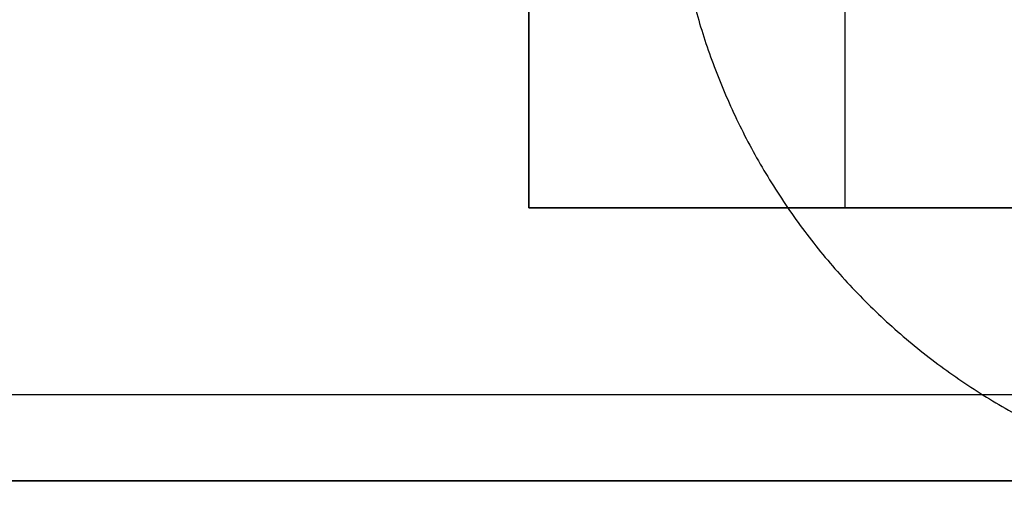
# Model space of a CAD drawing. Header units: millimetres. Extents: x -426 to 406, y -14 to 15.
# Tile 14 of 256: x -328.1 to -310.97, y -10.73 to -2.46. Entities that reach past the tile are written whole.
import ezdxf

# ---------------------------------------------------------------- set-up
doc = ezdxf.new("R2010")
doc.units = ezdxf.units.MM
doc.layers.add('METAL NEGRO', color=7, linetype='Continuous')

msp = doc.modelspace()

# ---------------------------------------------------------------- linework, layer by layer
at = {"layer": 'METAL NEGRO'}
for p, q in [((-319.24, -5.73, 1118.081), (-319.24, 7.27, 1118.081)), ((-313.74, -5.73, 1117.831), (-313.74, 7.27, 1117.831)), ((-319.24, -5.73, 1118.081), (-308.24, -5.73, 1118.081)), ((-313.74, -5.73, 1117.831), (-313.74, -5.73, 1118.331)), ((-426.44, -10.48, 1109.081), (-277.44, -10.48, 1109.081))]:
    msp.add_line(p, q, dxfattribs=at)
for points in [[(-319.24, -5.73, 1118.331), (-319.24, 7.27, 1118.331)], [(-319.24, 7.27, 1117.831), (-319.24, -5.73, 1117.831)], [(-308.24, -5.73, 1118.331), (-319.24, -5.73, 1118.331)], [(-319.24, -5.73, 1117.831), (-308.24, -5.73, 1117.831)], [(-319.24, -5.73, 1117.831), (-319.24, -5.73, 1118.331)], [(-424.44, -8.98, 1101.331), (-279.44, -8.98, 1101.331)], [(-277.44, -10.48, 1099.831), (-426.44, -10.48, 1099.831)], [(-426.44, -10.48, 1118.331), (-277.44, -10.48, 1118.331)]]:
    msp.add_open_spline(points, degree=1, dxfattribs=at)
msp.add_rational_spline([(-316.528, -1.48, 16.16), (-314.682, -10.73, 16.16), (-305.25, -10.73, 16.16)], [0.931934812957, 0.746414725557, 1], degree=2, dxfattribs=at)

doc.saveas('drawing.dxf')
